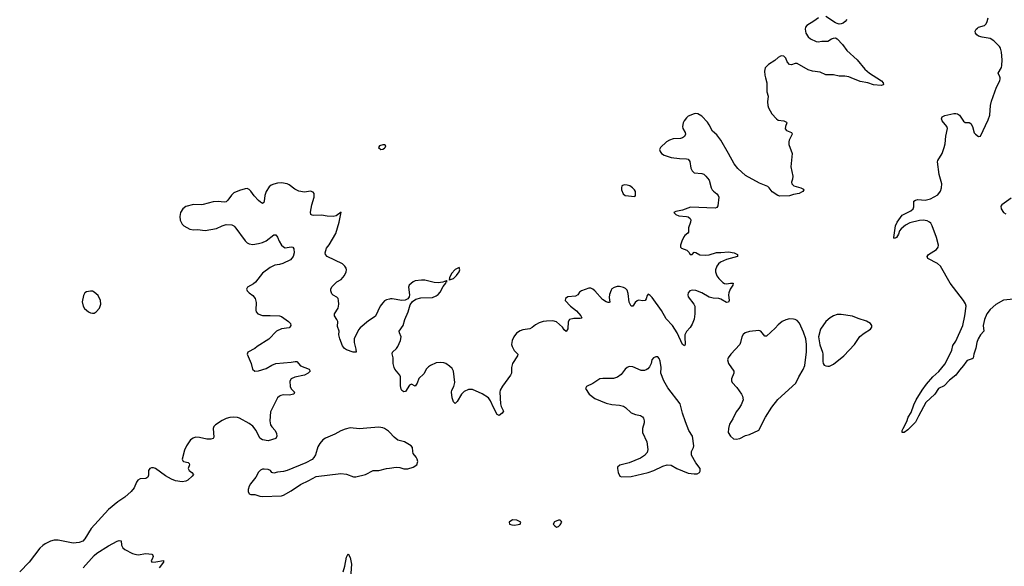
# Model space of a CAD drawing. Header units: inches. Extents: x 1694897 to 1849880, y 907231 to 1017944.
# Tile 2 of 171: x 1696129 to 1706439, y 924888 to 930609. Entities that reach past the tile are written whole.
import ezdxf

# ---------------------------------------------------------------- set-up
doc = ezdxf.new("R2010")
doc.units = ezdxf.units.IN
doc.header["$MEASUREMENT"] = 0
for name, color, linetype in [('B6992', 7, 'Continuous'), ('B7902', 7, 'Continuous'), ('B7903', 7, 'Continuous')]:
    doc.layers.add(name, color=color, linetype=linetype)

msp = doc.modelspace()

# ---------------------------------------------------------------- linework, layer by layer
at = {"layer": 'B6992', "color": 6, "elevation": 800}
for points in [[(1699930, 929301), (1699895, 929290), (1699887, 929270), (1699910, 929251), (1699930, 929253), (1699950, 929264), (1699956, 929270), (1699961, 929290), (1699950, 929298)], [(1696870, 927769), (1696830, 927762), (1696810, 927750), (1696796, 927724), (1696784, 927656), (1696792, 927612), (1696808, 927588), (1696850, 927553), (1696870, 927541), (1696890, 927536), (1696910, 927539), (1696930, 927550), (1696966, 927590), (1696978, 927630), (1696974, 927670), (1696950, 927723), (1696910, 927758), (1696890, 927767)]]:
    msp.add_lwpolyline(points, close=True, dxfattribs=at)
at = {"layer": 'B6992', "color": 6}
for points, elevation in [([(1700000, 927684), (1699970, 927676), (1699950, 927665), (1699930, 927647), (1699905, 927610), (1699853, 927507), (1699831, 927489), (1699782, 927458), (1699695, 927385), (1699677, 927363), (1699630, 927269), (1699631, 927230), (1699650, 927162), (1699651, 927130), (1699621, 927130), (1699550, 927154), (1699530, 927169), (1699510, 927197), (1699481, 927270), (1699472, 927310), (1699475, 927350), (1699457, 927397), (1699459, 927450), (1699451, 927470), (1699424, 927510), (1699425, 927530), (1699463, 927590), (1699470, 927630), (1699468, 927670), (1699463, 927690), (1699450, 927706), (1699410, 927727), (1699399, 927739), (1699386, 927770), (1699388, 927792), (1699402, 927818), (1699450, 927865), (1699496, 927890), (1699530, 927930), (1699547, 927970), (1699551, 927990), (1699547, 928010), (1699534, 928030), (1699510, 928054), (1699350, 928130), (1699330, 928150), (1699328, 928168), (1699343, 928217), (1699370, 928253), (1699439, 928370), (1699475, 928490), (1699494, 928594), (1699442, 928558), (1699410, 928548), (1699350, 928552), (1699290, 928564), (1699210, 928560), (1699190, 928562), (1699179, 928570), (1699173, 928593), (1699188, 928670), (1699213, 928750), (1699212, 928790), (1699203, 928803), (1699174, 928814), (1699110, 928805), (1699050, 928815), (1699010, 928834), (1698950, 928882), (1698930, 928890), (1698870, 928901), (1698830, 928899), (1698790, 928889), (1698763, 928877), (1698741, 928859), (1698708, 928810), (1698696, 928770), (1698690, 928710), (1698684, 928696), (1698673, 928687), (1698650, 928698), (1698630, 928716), (1698585, 928765), (1698550, 928813), (1698530, 928833), (1698510, 928841), (1698490, 928840), (1698430, 928822), (1698370, 928796), (1698346, 928774), (1698310, 928720), (1698290, 928703), (1698270, 928701), (1698206, 928706), (1698156, 928704), (1698050, 928676), (1698030, 928673), (1697950, 928674), (1697870, 928654), (1697836, 928630), (1697811, 928590), (1697805, 928550), (1697810, 928510), (1697829, 928470), (1697848, 928450), (1697910, 928417), (1697950, 928409), (1697990, 928412), (1698070, 928404), (1698190, 928422), (1698250, 928453), (1698290, 928466), (1698350, 928461), (1698370, 928453), (1698382, 928442), (1698490, 928295), (1698512, 928272), (1698530, 928262), (1698570, 928257), (1698630, 928265), (1698670, 928276), (1698710, 928294), (1698790, 928358), (1698810, 928358), (1698830, 928334), (1698847, 928290), (1698870, 928250), (1698890, 928231), (1698910, 928223), (1698970, 928232), (1698990, 928227), (1699001, 928210), (1699002, 928170), (1698991, 928129), (1698965, 928095), (1698884, 928056), (1698850, 928046), (1698800, 928040), (1698750, 928015), (1698670, 927955), (1698599, 927861), (1698577, 927843), (1698515, 927810), (1698504, 927790), (1698510, 927770), (1698530, 927750), (1698570, 927722), (1698596, 927690), (1698605, 927650), (1698600, 927570), (1698606, 927550), (1698622, 927530), (1698672, 927512), (1698750, 927514), (1698850, 927509), (1698870, 927503), (1698944, 927450), (1698963, 927430), (1698967, 927410), (1698958, 927390), (1698950, 927385), (1698870, 927373), (1698819, 927350), (1698736, 927264), (1698616, 927190), (1698590, 927168), (1698518, 927130), (1698510, 927110), (1698552, 927012), (1698565, 926950), (1698590, 926931), (1698630, 926934), (1698710, 926959), (1698770, 926994), (1698810, 927009), (1698970, 927023), (1699012, 927032), (1699032, 927030), (1699070, 926985), (1699160, 926950), (1699172, 926930), (1699149, 926910), (1699110, 926888), (1699010, 926866), (1698970, 926850), (1698956, 926824), (1698961, 926770), (1698970, 926746), (1699007, 926710), (1699000, 926690), (1698950, 926680), (1698890, 926681), (1698864, 926676), (1698849, 926670), (1698830, 926652), (1698810, 926615), (1698756, 926504), (1698749, 926411), (1698756, 926370), (1698769, 926349), (1698803, 926310), (1698817, 926277), (1698820, 926250), (1698810, 926224), (1698730, 926202), (1698670, 926211), (1698644, 926230), (1698604, 926310), (1698570, 926353), (1698530, 926381), (1698430, 926439), (1698410, 926446), (1698370, 926450), (1698330, 926446), (1698290, 926434), (1698250, 926414), (1698180, 926370), (1698161, 926350), (1698155, 926330), (1698162, 926238), (1698156, 926224), (1698130, 926217), (1698090, 926217), (1698010, 926237), (1697970, 926239), (1697944, 926230), (1697919, 926210), (1697874, 926150), (1697855, 926105), (1697830, 926010), (1697837, 925990), (1697845, 925985), (1697893, 925973), (1697905, 925965), (1697908, 925950), (1697892, 925910), (1697905, 925890), (1697933, 925870), (1697948, 925850), (1697935, 925830), (1697891, 925789), (1697870, 925779), (1697830, 925773), (1697762, 925782), (1697719, 925799), (1697654, 925834), (1697550, 925913), (1697530, 925919), (1697510, 925920), (1697490, 925911), (1697478, 925890), (1697478, 925842), (1697470, 925822), (1697450, 925808), (1697390, 925803), (1697366, 925790), (1697351, 925769), (1697328, 925710), (1697297, 925670), (1697230, 925613), (1697158, 925562), (1697058, 925482), (1696877, 925283), (1696810, 925174), (1696790, 925152), (1696750, 925138), (1696690, 925131), (1696530, 925160), (1696490, 925161), (1696450, 925150), (1696397, 925123), (1696370, 925106), (1696341, 925079), (1696227, 924930), (1696129, 924831)], 800), ([(1700000, 926291), (1699990, 926301), (1699949, 926329), (1699930, 926337), (1699890, 926343), (1699765, 926335), (1699686, 926326), (1699590, 926336), (1699536, 926324), (1699490, 926307), (1699430, 926270), (1699331, 926229), (1699304, 926210), (1699270, 926174), (1699250, 926139), (1699225, 926055), (1699210, 926027), (1699190, 926007), (1699125, 925970), (1698928, 925890), (1698890, 925880), (1698827, 925873), (1698790, 925862), (1698770, 925869), (1698754, 925890), (1698730, 925900), (1698690, 925905), (1698670, 925903), (1698650, 925894), (1698630, 925872), (1698600, 925820), (1698544, 925750), (1698530, 925725), (1698520, 925690), (1698520, 925670), (1698530, 925648), (1698550, 925640), (1698590, 925638), (1698642, 925622), (1698670, 925618), (1698870, 925627), (1698890, 925633), (1698970, 925677), (1699070, 925745), (1699155, 925785), (1699233, 925827), (1699490, 925858), (1699550, 925852), (1699625, 925825), (1699650, 925824), (1699750, 925849), (1699830, 925889), (1699890, 925890), (1699970, 925910), (1700000, 925914)], 900), ([(1696794, 924870), (1696910, 925001), (1696936, 925024), (1697058, 925102), (1697149, 925151), (1697170, 925158), (1697193, 925153), (1697196, 925110), (1697210, 925080), (1697230, 925065), (1697310, 925022), (1697333, 925013), (1697368, 925008), (1697450, 925020), (1697514, 925014), (1697521, 925010), (1697526, 924990), (1697517, 924963), (1697506, 924950), (1697512, 924932), (1697554, 924934), (1697635, 924950), (1697634, 924930), (1697588, 924870)], 800), ([(1699517, 924830), (1699535, 924890), (1699550, 924982), (1699570, 925019), (1699590, 924980), (1699604, 924910), (1699593, 924767)], 800)]:
    msp.add_lwpolyline(points, dxfattribs=dict(at, elevation=elevation))
at = {"layer": 'B7902', "color": 6}
for points, elevation in [([(1703939, 930000), (1703954, 929950), (1703954, 929854), (1703968, 929810), (1703958, 929750), (1703963, 929710), (1703970, 929688), (1704005, 929625), (1704052, 929572), (1704070, 929558), (1704130, 929550), (1704157, 929537), (1704162, 929530), (1704149, 929490), (1704146, 929466), (1704160, 929450), (1704209, 929430), (1704216, 929416), (1704217, 929410), (1704185, 929350), (1704181, 929330), (1704184, 929304), (1704217, 929210), (1704202, 929070), (1704225, 928970), (1704221, 928939), (1704210, 928910), (1704214, 928890), (1704236, 928870), (1704310, 928850), (1704336, 928836), (1704341, 928830), (1704329, 928810), (1704317, 928803), (1704290, 928791), (1704230, 928780), (1704190, 928766), (1704090, 928762), (1704069, 928769), (1704008, 928808), (1703977, 928850), (1703962, 928862), (1703877, 928897), (1703730, 928978), (1703650, 929053), (1703610, 929100), (1703552, 929210), (1703470, 929347), (1703430, 929403), (1703382, 929442), (1703348, 929510), (1703330, 929536), (1703270, 929598), (1703230, 929623), (1703210, 929629), (1703190, 929625), (1703130, 929598), (1703110, 929583), (1703086, 929550), (1703075, 929530), (1703068, 929490), (1703073, 929470), (1703096, 929430), (1703101, 929410), (1703090, 929387), (1703070, 929373), (1703050, 929366), (1702970, 929364), (1702932, 929350), (1702902, 929330), (1702838, 929270), (1702830, 929250), (1702835, 929230), (1702849, 929210), (1702878, 929190), (1702950, 929168), (1703037, 929157), (1703110, 929154), (1703130, 929149), (1703146, 929126), (1703156, 929056), (1703170, 929029), (1703190, 929008), (1703270, 928998), (1703291, 928991), (1703313, 928973), (1703347, 928930), (1703369, 928850), (1703380, 928830), (1703393, 928813), (1703428, 928788), (1703444, 928770), (1703448, 928750), (1703438, 928662), (1703430, 928645), (1703410, 928635), (1703152, 928648), (1703070, 928615), (1702999, 928601), (1702978, 928590), (1703001, 928570), (1703030, 928557), (1703110, 928550), (1703130, 928545), (1703150, 928530), (1703155, 928515), (1703154, 928490), (1703133, 928430), (1703133, 928387), (1703126, 928374), (1703094, 928350), (1703084, 928336), (1703062, 928290), (1703049, 928249), (1703050, 928230), (1703059, 928219), (1703116, 928196), (1703136, 928176), (1703150, 928152), (1703170, 928153), (1703190, 928176), (1703210, 928173), (1703250, 928149), (1703310, 928143), (1703350, 928149), (1703427, 928173), (1703470, 928171), (1703550, 928179), (1703610, 928170), (1703646, 928150), (1703644, 928130), (1703530, 928100), (1703467, 928070), (1703446, 928054), (1703429, 928031), (1703415, 927990), (1703416, 927970), (1703430, 927927), (1703450, 927899), (1703490, 927857), (1703510, 927848), (1703530, 927846), (1703573, 927853), (1703599, 927850), (1703595, 927830), (1703570, 927790), (1703554, 927750), (1703552, 927730), (1703559, 927670), (1703550, 927651), (1703530, 927650), (1703470, 927685), (1703450, 927692), (1703390, 927693), (1703350, 927704), (1703270, 927752), (1703210, 927776), (1703170, 927779), (1703147, 927770), (1703130, 927750), (1703125, 927730), (1703129, 927710), (1703189, 927630), (1703197, 927610), (1703200, 927530), (1703190, 927476), (1703170, 927422), (1703150, 927388), (1703110, 927344), (1703095, 927310), (1703092, 927288), (1703097, 927210), (1703090, 927195), (1703070, 927209), (1703015, 927330), (1702964, 927410), (1702899, 927479), (1702850, 927565), (1702750, 927702), (1702730, 927724), (1702710, 927737), (1702699, 927721), (1702690, 927688), (1702677, 927670), (1702654, 927666), (1702610, 927674), (1702593, 927667), (1702575, 927650), (1702550, 927611), (1702531, 927609), (1702511, 927651), (1702502, 927742), (1702490, 927778), (1702474, 927794), (1702450, 927807), (1702410, 927817), (1702384, 927816), (1702353, 927807), (1702330, 927792), (1702321, 927779), (1702306, 927734), (1702303, 927703), (1702307, 927653), (1702301, 927650), (1702290, 927649), (1702270, 927657), (1702230, 927681), (1702150, 927771), (1702130, 927788), (1702110, 927799), (1702090, 927799), (1702010, 927772), (1701990, 927756), (1701972, 927728), (1701950, 927716), (1701868, 927710), (1701844, 927690), (1701842, 927670), (1701895, 927610), (1701961, 927561), (1702006, 927510), (1702016, 927490), (1702010, 927485), (1701997, 927483), (1701930, 927483), (1701886, 927470), (1701872, 927448), (1701867, 927373), (1701850, 927345), (1701830, 927363), (1701812, 927390), (1701750, 927448), (1701710, 927456), (1701646, 927454), (1701610, 927449), (1701570, 927436), (1701530, 927416), (1701494, 927386), (1701470, 927373), (1701397, 927363), (1701370, 927353), (1701332, 927328), (1701302, 927290), (1701285, 927250), (1701279, 927210), (1701285, 927190), (1701307, 927147), (1701344, 927110), (1701343, 927090), (1701290, 927010), (1701280, 926970), (1701278, 926910), (1701269, 926890), (1701186, 926774), (1701161, 926730), (1701158, 926710), (1701163, 926590), (1701170, 926562), (1701195, 926510), (1701181, 926490), (1701150, 926465), (1701130, 926476), (1701089, 926550), (1701059, 926619), (1701037, 926650), (1700973, 926693), (1700870, 926740), (1700830, 926737), (1700784, 926716), (1700756, 926690), (1700710, 926612), (1700699, 926601), (1700690, 926593), (1700670, 926610), (1700658, 926650), (1700649, 926710), (1700654, 926730), (1700674, 926770), (1700684, 926810), (1700673, 926930), (1700657, 926957), (1700630, 926983), (1700590, 927011), (1700570, 927019), (1700530, 927022), (1700490, 927016), (1700430, 926990), (1700410, 926976), (1700387, 926953), (1700359, 926901), (1700310, 926854), (1700290, 926806), (1700270, 926773), (1700230, 926793), (1700210, 926785), (1700170, 926719), (1700150, 926713), (1700130, 926728), (1700123, 926743), (1700118, 926778), (1700116, 926870), (1700109, 926890), (1700058, 926950), (1700049, 926970), (1700039, 927010), (1700039, 927070), (1700029, 927111), (1700032, 927130), (1700073, 927167), (1700089, 927190), (1700115, 927250), (1700122, 927290), (1700105, 927330), (1700104, 927350), (1700144, 927410), (1700162, 927470), (1700197, 927550), (1700217, 927623), (1700241, 927659), (1700277, 927683), (1700330, 927697), (1700450, 927702), (1700490, 927719), (1700510, 927734), (1700530, 927758), (1700562, 927818), (1700591, 927850), (1700596, 927864), (1700604, 927870), (1700596, 927876), (1700559, 927861), (1700510, 927855), (1700470, 927859), (1700370, 927883), (1700336, 927884), (1700270, 927876), (1700250, 927867), (1700207, 927830), (1700200, 927810), (1700210, 927730), (1700206, 927710), (1700192, 927688), (1700166, 927674), (1700130, 927669), (1700030, 927687), (1700010, 927687), (1700000, 927684)], 800), ([(1705104, 930000), (1705152, 929970), (1705170, 929950), (1705174, 929930), (1705170, 929927), (1705150, 929920), (1705070, 929926), (1705010, 929947), (1704930, 929962), (1704837, 930000)], 800), ([(1706570, 927688), (1706430, 927672), (1706352, 927628), (1706290, 927577), (1706257, 927530), (1706233, 927470), (1706216, 927410), (1706224, 927350), (1706189, 927310), (1706167, 927270), (1706153, 927230), (1706142, 927170), (1706121, 927110), (1706112, 927068), (1706101, 927059), (1706050, 927042), (1706035, 927025), (1706012, 926988), (1705970, 926942), (1705932, 926888), (1705864, 926836), (1705810, 926776), (1705750, 926749), (1705710, 926691), (1705618, 926602), (1705539, 926461), (1705510, 926397), (1705430, 926316), (1705390, 926290), (1705370, 926290), (1705371, 926310), (1705380, 926330), (1705418, 926402), (1705433, 926450), (1705463, 926497), (1705490, 926579), (1705515, 926630), (1705578, 926730), (1705625, 926795), (1705689, 926870), (1705754, 926926), (1705815, 927005), (1705841, 927050), (1705888, 927150), (1705900, 927200), (1705930, 927246), (1706003, 927410), (1706027, 927510), (1706041, 927610), (1706034, 927634), (1706013, 927670), (1705873, 927853), (1705772, 928030), (1705738, 928058), (1705637, 928110), (1705633, 928130), (1705646, 928150), (1705730, 928203), (1705746, 928230), (1705749, 928250), (1705730, 928330), (1705685, 928450), (1705670, 928478), (1705657, 928490), (1705630, 928503), (1705590, 928511), (1705550, 928508), (1705450, 928484), (1705403, 928457), (1705360, 928420), (1705342, 928398), (1705330, 928364), (1705310, 928331), (1705290, 928320), (1705281, 928330), (1705299, 928450), (1705316, 928490), (1705370, 928562), (1705459, 928610), (1705483, 928630), (1705491, 928650), (1705493, 928710), (1705510, 928721), (1705534, 928726), (1705610, 928722), (1705665, 928735), (1705743, 928777), (1705770, 928814), (1705782, 928850), (1705784, 928890), (1705756, 928990), (1705740, 929120), (1705744, 929136), (1705787, 929210), (1705810, 929270), (1705820, 929310), (1705826, 929390), (1705845, 929470), (1705838, 929490), (1705789, 929550), (1705783, 929570), (1705788, 929592), (1705815, 929605), (1705910, 929628), (1705930, 929628), (1705950, 929623), (1705970, 929610), (1706010, 929549), (1706030, 929534), (1706070, 929534), (1706090, 929524), (1706106, 929490), (1706124, 929424), (1706136, 929410), (1706170, 929388), (1706190, 929391), (1706270, 929561), (1706286, 929610), (1706295, 929710), (1706305, 929755), (1706357, 929903), (1706393, 929970), (1706396, 929990), (1706394, 930000)], 800), ([(1706510, 928742), (1706412, 928670), (1706404, 928656), (1706405, 928630), (1706430, 928592), (1706456, 928576)], 800), ([(1700000, 925914), (1700070, 925924), (1700110, 925921), (1700150, 925908), (1700192, 925908), (1700250, 925925), (1700286, 925950), (1700297, 925983), (1700292, 926010), (1700282, 926030), (1700249, 926070), (1700244, 926090), (1700242, 926130), (1700229, 926150), (1700159, 926190), (1700090, 926207), (1700050, 926239), (1700000, 926291)], 900)]:
    msp.add_lwpolyline(points, dxfattribs=dict(at, elevation=elevation))
for points, elevation in [([(1702460, 928880), (1702435, 928870), (1702429, 928850), (1702432, 928830), (1702448, 928788), (1702468, 928770), (1702570, 928759), (1702578, 928770), (1702576, 928810), (1702566, 928830), (1702547, 928850), (1702517, 928870), (1702490, 928879)], 800), ([(1700730, 928015), (1700690, 927993), (1700650, 927953), (1700628, 927908), (1700628, 927892), (1700622, 927890), (1700630, 927888), (1700670, 927902), (1700702, 927930), (1700731, 927970), (1700738, 927990)], 800), ([(1704730, 927525), (1704690, 927524), (1704650, 927511), (1704615, 927490), (1704570, 927450), (1704515, 927370), (1704494, 927290), (1704506, 927206), (1704536, 927130), (1704540, 927110), (1704537, 927030), (1704543, 927010), (1704554, 926994), (1704570, 926985), (1704590, 926982), (1704610, 926984), (1704650, 927002), (1704757, 927090), (1704870, 927210), (1704927, 927293), (1704971, 927329), (1705037, 927370), (1705051, 927390), (1705052, 927410), (1705038, 927430), (1704995, 927455), (1704910, 927482), (1704850, 927507)], 900), ([(1704190, 927477), (1704150, 927467), (1704112, 927450), (1704070, 927415), (1704040, 927380), (1703950, 927296), (1703930, 927298), (1703890, 927350), (1703870, 927357), (1703770, 927346), (1703725, 927330), (1703705, 927315), (1703690, 927290), (1703678, 927230), (1703669, 927210), (1703576, 927110), (1703548, 927070), (1703542, 927050), (1703550, 927010), (1703606, 926930), (1703606, 926910), (1703582, 926850), (1703581, 926830), (1703588, 926810), (1703638, 926758), (1703687, 926690), (1703697, 926670), (1703703, 926630), (1703683, 926577), (1703660, 926540), (1703630, 926506), (1703597, 926430), (1703563, 926377), (1703551, 926331), (1703547, 926290), (1703571, 926251), (1703602, 926222), (1703630, 926218), (1703670, 926227), (1703730, 926257), (1703772, 926268), (1703870, 926312), (1703940, 926450), (1704006, 926554), (1704068, 926632), (1704255, 926805), (1704288, 926872), (1704333, 926947), (1704350, 926990), (1704368, 927132), (1704368, 927208), (1704361, 927270), (1704338, 927338), (1704294, 927434), (1704270, 927460), (1704250, 927470), (1704230, 927476)], 900), ([(1702790, 927080), (1702765, 927070), (1702749, 927050), (1702741, 927010), (1702724, 926976), (1702706, 926954), (1702690, 926943), (1702670, 926936), (1702636, 926936), (1702550, 926976), (1702510, 926978), (1702490, 926969), (1702470, 926952), (1702426, 926894), (1702390, 926868), (1702348, 926852), (1702234, 926854), (1702203, 926850), (1702130, 926802), (1702063, 926770), (1702054, 926750), (1702093, 926690), (1702150, 926643), (1702270, 926596), (1702330, 926580), (1702410, 926573), (1702450, 926564), (1702473, 926550), (1702533, 926493), (1702577, 926477), (1702630, 926465), (1702650, 926454), (1702660, 926440), (1702669, 926410), (1702668, 926390), (1702649, 926330), (1702649, 926290), (1702696, 926190), (1702706, 926110), (1702700, 926080), (1702673, 926047), (1702630, 926021), (1702510, 925972), (1702413, 925947), (1702390, 925926), (1702387, 925910), (1702395, 925870), (1702412, 925830), (1702430, 925824), (1702530, 925826), (1702710, 925870), (1702770, 925892), (1702864, 925936), (1702910, 925949), (1702950, 925946), (1703010, 925910), (1703130, 925864), (1703190, 925856), (1703223, 925857), (1703249, 925870), (1703255, 925885), (1703253, 925910), (1703210, 925970), (1703164, 926050), (1703164, 926090), (1703185, 926130), (1703189, 926150), (1703175, 926250), (1703137, 926310), (1703099, 926399), (1703070, 926490), (1703044, 926590), (1702917, 926757), (1702875, 926830), (1702844, 926910), (1702847, 926970), (1702835, 927035), (1702824, 927064), (1702810, 927080)], 900), ([(1701290, 925374), (1701255, 925350), (1701256, 925330), (1701281, 925321), (1701310, 925318), (1701350, 925325), (1701369, 925330), (1701378, 925350), (1701334, 925370)], 900), ([(1701770, 925369), (1701730, 925353), (1701716, 925330), (1701731, 925310), (1701750, 925299), (1701770, 925304), (1701790, 925321), (1701804, 925350), (1701800, 925360), (1701789, 925369)], 900)]:
    msp.add_lwpolyline(points, close=True, dxfattribs=dict(at, elevation=elevation))
at = {"layer": 'B7903', "color": 6, "elevation": 800}
for points in [[(1704493, 930630), (1704446, 930594), (1704371, 930550), (1704358, 930530), (1704354, 930510), (1704362, 930470), (1704386, 930430), (1704410, 930410), (1704470, 930380), (1704490, 930378), (1704530, 930386), (1704590, 930383), (1704630, 930410), (1704650, 930417), (1704670, 930419), (1704690, 930410), (1704745, 930350), (1704790, 930286), (1704900, 930190), (1704977, 930090), (1705026, 930050), (1705104, 930000)], [(1704789, 930610), (1704771, 930590), (1704750, 930574), (1704730, 930565), (1704710, 930564), (1704690, 930569), (1704670, 930577), (1704570, 930642)], [(1706394, 930000), (1706392, 930010), (1706376, 930050), (1706409, 930110), (1706414, 930130), (1706418, 930190), (1706411, 930270), (1706399, 930310), (1706388, 930330), (1706330, 930387), (1706290, 930411), (1706206, 930426), (1706170, 930437), (1706151, 930450), (1706137, 930470), (1706135, 930490), (1706144, 930510), (1706158, 930522), (1706170, 930530), (1706230, 930549), (1706250, 930566), (1706261, 930590), (1706270, 930630)], [(1704837, 930000), (1704810, 930011), (1704770, 930017), (1704710, 930017), (1704650, 930033), (1704570, 930033), (1704510, 930060), (1704429, 930069), (1704385, 930085), (1704270, 930152), (1704250, 930152), (1704210, 930137), (1704190, 930142), (1704167, 930167), (1704150, 930206), (1704130, 930227), (1704110, 930230), (1704094, 930226), (1704070, 930214), (1704036, 930184), (1703970, 930142), (1703935, 930105), (1703927, 930070), (1703930, 930030), (1703939, 930000)]]:
    msp.add_lwpolyline(points, dxfattribs=at)

doc.saveas('drawing.dxf')
